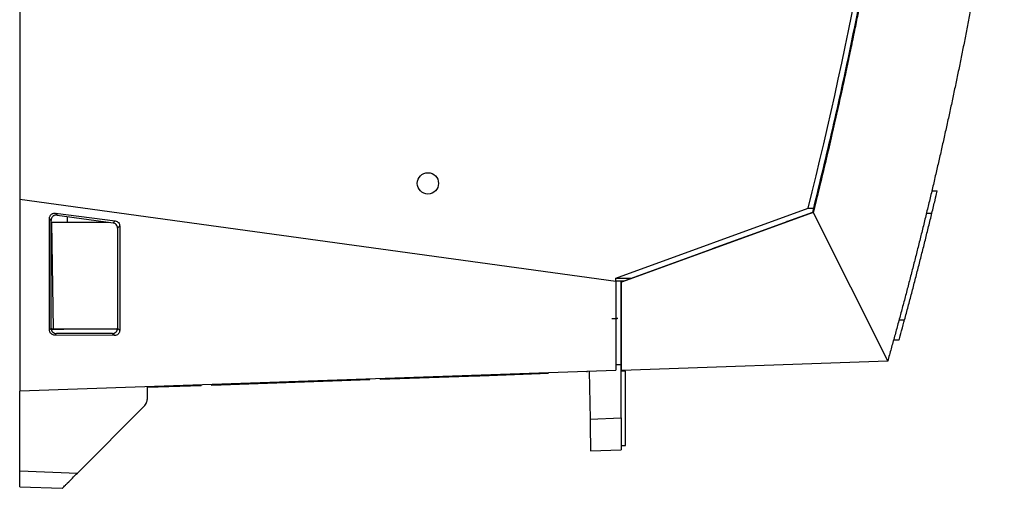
# Model space of a CAD drawing. Extents: x 51 to 741, y 25 to 594.
# Tile 1 of 77: x 51 to 143, y 226 to 270. Entities that reach past the tile are written whole.
import ezdxf

# ---------------------------------------------------------------- set-up
doc = ezdxf.new("R2010")
doc.units = 0
doc.layers.get('0').update_dxf_attribs({"linetype": 'CONTINUOUS'})

msp = doc.modelspace()

# ---------------------------------------------------------------- linework, layer by layer
at = {"color": 7, "linetype": 'Continuous'}
for p, q in [((50.659, 415.46), (50.659, 253.471)), ((50.659, 253.471), (106.659, 245.78)), ((50.659, 253.471), (50.659, 235.458)), ((136.352, 254.272), (136.864, 254.263)), ((106.659, 246.062), (124.738, 252.642)), ((124.738, 252.642), (125.254, 252.642)), ((125.159, 252.263), (125.254, 252.642)), ((53.456, 241.206), (53.456, 251.664)), ((53.609, 251.487), (53.456, 251.664)), ((54.012, 252.161), (59.632, 251.433)), ((54.012, 252.161), (54.169, 251.98)), ((54.169, 251.98), (59.433, 251.257)), ((125.203, 252.22), (107.203, 245.669)), ((108.121, 246.062), (125.159, 252.263)), ((122.728, 251.378), (125.159, 252.263)), ((125.081, 252.176), (125.203, 252.22)), ((125.203, 252.22), (132.203, 238.263)), ((135.843, 252.151), (136.358, 252.152)), ((53.609, 241.357), (53.609, 251.487)), ((53.609, 251.315), (53.638, 251.315)), ((53.638, 251.315), (53.812, 241.275)), ((53.638, 251.315), (53.642, 251.315)), ((53.642, 251.315), (53.816, 241.275)), ((53.642, 251.315), (59.012, 251.315)), ((59.433, 251.257), (59.632, 251.433)), ((60.061, 250.942), (59.859, 250.763)), ((59.859, 250.763), (59.859, 241.36)), ((60.061, 250.942), (60.062, 241.159)), ((122.898, 251.381), (122.728, 251.378)), ((115.759, 248.842), (119.228, 250.104)), ((119.228, 250.129), (119.228, 250.046)), ((115.759, 248.783), (115.759, 248.847)), ((106.659, 245.78), (106.659, 246.062)), ((106.659, 246.062), (108.121, 246.062)), ((107.445, 245.816), (108.121, 246.062)), ((106.659, 245.816), (107.445, 245.816)), ((106.659, 245.78), (106.659, 237.416)), ((107.159, 245.712), (107.445, 245.816)), ((107.159, 237.933), (107.159, 245.712)), ((107.159, 245.61), (107.203, 245.612)), ((107.203, 237.39), (107.203, 245.669)), ((133.276, 242.151), (133.794, 242.152)), ((53.456, 241.206), (53.609, 241.357)), ((53.626, 241.275), (54.815, 241.275)), ((53.812, 241.275), (53.626, 241.275)), ((53.816, 241.275), (53.812, 241.275)), ((59.842, 241.275), (53.816, 241.275)), ((54.113, 240.86), (53.956, 240.706)), ((59.554, 240.663), (53.956, 240.706)), ((59.355, 240.86), (54.113, 240.86)), ((54.815, 241.275), (54.816, 241.275)), ((59.842, 241.275), (54.816, 241.275)), ((59.554, 240.663), (59.355, 240.86)), ((59.859, 241.36), (60.062, 241.159)), ((107.203, 241.25), (107.159, 241.25)), ((107.203, 240.359), (107.159, 240.359)), ((132.758, 240.254), (133.279, 240.263)), ((107.159, 239.035), (107.203, 239.037)), ((106.659, 237.933), (107.159, 237.933)), ((107.159, 232.931), (107.159, 237.933)), ((132.203, 238.263), (107.203, 237.39)), ((50.659, 235.46), (106.659, 237.416)), ((93.775, 236.861), (84.524, 236.538)), ((94.764, 237), (94.77, 236.896)), ((100.336, 237.091), (94.77, 236.896)), ((103.965, 237.217), (103.966, 237.322)), ((104.159, 237.328), (104.238, 232.829)), ((107.559, 237.333), (107.159, 237.333)), ((107.559, 233.833), (107.559, 237.333)), ((67.719, 235.951), (62.653, 235.775)), ((62.653, 234.735), (62.653, 235.879)), ((68.709, 235.986), (68.703, 236.09)), ((83.535, 236.504), (68.709, 235.986)), ((83.535, 236.504), (83.54, 236.608)), ((50.659, 227.946), (50.659, 235.458)), ((56.093, 227.756), (62.36, 234.028)), ((107.559, 230.333), (107.559, 233.833)), ((104.238, 232.829), (107.159, 232.931)), ((107.159, 230.333), (107.559, 230.333)), ((104.29, 229.833), (107.159, 229.933)), ((50.659, 227.946), (56.093, 227.756)), ((50.659, 226.46), (54.658, 226.321))]:
    msp.add_line(p, q, dxfattribs=at)
at = {"color": 8, "linetype": 'Continuous'}
for p, q in [((55.135, 251.315), (55.136, 251.847)), ((93.775, 236.861), (93.769, 236.966)), ((67.719, 235.951), (67.713, 236.056)), ((84.53, 236.643), (84.524, 236.538))]:
    msp.add_line(p, q, dxfattribs=at)
at = {"color": 7, "linetype": 'Continuous'}
msp.add_circle((89.009, 254.96), 1, dxfattribs=at)
msp.add_arc((-262.836, 349.523), 399.5, 345.96554, 0.20523, dxfattribs=at)
for points, knots in [([(125.254, 252.642), (125.861, 255.134), (127.082, 260.144), (128.738, 267.744), (130.226, 275.223), (131.461, 282.124), (132.499, 288.528), (133.412, 294.759), (134.22, 300.973), (135.02, 307.974), (135.768, 315.778), (136.417, 324.567), (136.867, 333.401), (137.136, 342.166), (137.153, 348.015), (137.161, 350.954)], [0, 0, 0, 0, 0.077486, 0.155823, 0.23501, 0.307916, 0.367633, 0.431037, 0.498206, 0.556976, 0.64395, 0.735064, 0.823249, 0.911203, 1, 1, 1, 1]), ([(143.16, 290.321), (143.092, 289.841), (142.955, 288.883), (142.744, 287.449), (142.529, 286.022), (142.31, 284.603), (142.087, 283.19), (141.859, 281.785), (141.628, 280.387), (141.393, 278.996), (141.154, 277.612), (140.911, 276.235), (140.664, 274.866), (140.414, 273.503), (140.16, 272.148), (139.903, 270.8), (139.642, 269.459), (139.378, 268.125), (139.111, 266.798), (138.84, 265.479), (138.566, 264.166), (138.29, 262.861), (138.01, 261.563), (137.727, 260.273), (137.441, 258.989), (137.153, 257.713), (136.862, 256.443), (136.568, 255.181), (136.271, 253.926), (135.972, 252.679), (135.67, 251.438), (135.366, 250.205), (135.06, 248.979), (134.751, 247.76), (134.44, 246.548), (134.126, 245.343), (133.811, 244.146), (133.493, 242.955), (133.174, 241.772), (132.852, 240.596), (132.529, 239.427), (132.311, 238.651), (132.203, 238.263)], [0, 0, 0, 0, 0.02734, 0.05456, 0.081661, 0.108641, 0.135501, 0.162241, 0.188861, 0.215361, 0.241741, 0.268001, 0.294142, 0.320162, 0.346062, 0.371842, 0.397502, 0.423042, 0.448462, 0.473762, 0.498942, 0.524002, 0.548942, 0.573762, 0.598462, 0.623042, 0.647502, 0.671842, 0.696062, 0.720162, 0.744141, 0.768001, 0.791741, 0.815361, 0.838861, 0.862241, 0.885501, 0.908641, 0.931661, 0.95456, 0.97734, 1, 1, 1, 1]), ([(129.634, 272.02), (129.543, 271.558), (129.351, 270.59), (129.042, 269.073), (128.7, 267.421), (128.323, 265.638), (127.907, 263.722), (127.453, 261.674), (126.956, 259.494), (126.416, 257.185), (125.83, 254.744), (125.416, 253.077), (125.203, 252.22)], [0, 0, 0, 0, 0.0695676, 0.1458984, 0.2289922, 0.318849, 0.4154685, 0.5188507, 0.6289953, 0.7459019, 0.8695702, 1, 1, 1, 1]), ([(50.659, 264.11), (50.659, 264.109), (50.659, 264.106), (50.659, 264.104), (50.659, 264.102), (50.659, 264.101), (50.659, 264.101), (50.659, 264.101)], [0, 0, 0, 0, 0.247378, 0.498348, 0.523291, 0.72929, 1, 1, 1, 1]), ([(136.358, 252.152), (136.463, 252.584), (136.566, 253.014), (136.731, 253.701), (136.791, 253.956), (136.852, 254.211), (136.864, 254.263), (136.864, 254.263)], [0, 0, 0, 0, 0.402843, 0.402843, 0.760281, 0.760281, 1, 1, 1, 1]), ([(53.456, 251.664), (53.459, 251.705), (53.464, 251.783), (53.514, 251.915), (53.596, 252.026), (53.705, 252.105), (53.803, 252.147), (53.907, 252.168), (53.977, 252.164), (54.012, 252.161)], [0, 0, 0, 0, 0.145982, 0.277996, 0.499358, 0.626997, 0.752803, 0.877045, 1, 1, 1, 1]), ([(54.169, 251.98), (54.134, 251.982), (54.063, 251.988), (53.959, 251.967), (53.861, 251.927), (53.775, 251.865), (53.703, 251.787), (53.65, 251.695), (53.615, 251.594), (53.611, 251.523), (53.609, 251.487)], [0, 0, 0, 0, 0.124982, 0.249476, 0.3734, 0.497654, 0.62196, 0.747246, 0.873115, 1, 1, 1, 1]), ([(133.794, 242.152), (133.906, 242.567), (134.13, 243.398), (134.46, 244.645), (134.787, 245.894), (135.109, 247.143), (135.428, 248.394), (135.742, 249.645), (136.053, 250.898), (136.256, 251.734), (136.358, 252.152)], [0, 0, 0, 0, 0.125002, 0.250002, 0.374999, 0.499995, 0.624992, 0.749991, 0.874993, 1, 1, 1, 1]), ([(59.859, 250.763), (59.853, 250.82), (59.842, 250.94), (59.746, 251.097), (59.605, 251.215), (59.489, 251.243), (59.433, 251.257)], [0, 0, 0, 0, 0.244312, 0.503086, 0.759988, 1, 1, 1, 1]), ([(59.632, 251.433), (59.691, 251.419), (59.807, 251.391), (59.946, 251.276), (60.042, 251.122), (60.055, 251.004), (60.061, 250.942)], [0, 0, 0, 0, 0.251771, 0.499482, 0.738615, 1, 1, 1, 1]), ([(106.295, 242.276), (106.361, 242.276), (106.492, 242.276), (106.658, 242.275), (106.774, 242.276), (106.789, 242.276), (106.796, 242.276)], [0, 0, 0, 0, 0.25001, 0.5, 0.74999, 1, 1, 1, 1]), ([(106.868, 242.278), (106.859, 242.278), (106.843, 242.278), (106.757, 242.278), (106.68, 242.278), (106.659, 242.278)], [0, 0, 0, 0, 0.4211296, 0.8422267, 1, 1, 1, 1]), ([(133.279, 240.263), (133.279, 240.263), (133.316, 240.396), (133.454, 240.899), (133.554, 241.265), (133.708, 241.832), (133.751, 241.991), (133.794, 242.152)], [0, 0, 0, 0, 0.407714, 0.407714, 0.838683, 0.838683, 1, 1, 1, 1]), ([(53.956, 240.706), (53.9, 240.711), (53.81, 240.72), (53.691, 240.778), (53.599, 240.85), (53.527, 240.943), (53.47, 241.062), (53.461, 241.151), (53.456, 241.206)], [0, 0, 0, 0, 0.21109, 0.345746, 0.499532, 0.655917, 0.791198, 1, 1, 1, 1]), ([(53.609, 241.357), (53.617, 241.292), (53.632, 241.161), (53.748, 240.997), (53.915, 240.883), (54.047, 240.868), (54.113, 240.86)], [0, 0, 0, 0, 0.249053, 0.498878, 0.749361, 1, 1, 1, 1]), ([(59.355, 240.86), (59.421, 240.868), (59.553, 240.883), (59.72, 240.998), (59.836, 241.164), (59.851, 241.294), (59.859, 241.36)], [0, 0, 0, 0, 0.250018, 0.500119, 0.75015, 1, 1, 1, 1]), ([(60.062, 241.159), (60.055, 241.097), (60.045, 241.001), (59.981, 240.884), (59.896, 240.781), (59.753, 240.684), (59.62, 240.67), (59.554, 240.663)], [0, 0, 0, 0, 0.236614, 0.365149, 0.500224, 0.749796, 1, 1, 1, 1]), ([(94.777, 236.896), (94.764, 236.896), (94.744, 236.895), (94.62, 236.891), (94.49, 236.886), (94.331, 236.881), (94.096, 236.873), (93.901, 236.866), (93.775, 236.861)], [0, 0, 0, 0, 0.239558, 0.369812, 0.500198, 0.63038, 0.760713, 1, 1, 1, 1]), ([(62.36, 234.028), (62.407, 234.08), (62.497, 234.184), (62.619, 234.419), (62.64, 234.61), (62.653, 234.735)], [0, 0, 0, 0, 0.268983, 0.525656, 1, 1, 1, 1]), ([(104.238, 232.829), (104.245, 232.435), (104.258, 231.651), (104.275, 230.672), (104.285, 230.123), (104.289, 229.872), (104.29, 229.846), (104.29, 229.833)], [0, 0, 0, 0, 0.250767, 0.499229, 0.734743, 0.86378, 1, 1, 1, 1]), ([(107.159, 232.931), (107.159, 232.554), (107.159, 231.974), (107.159, 231.276), (107.159, 230.795), (107.159, 230.409), (107.159, 230.035), (107.159, 229.973), (107.159, 229.933)], [0, 0, 0, 0, 0.239514, 0.368398, 0.5, 0.631602, 0.760486, 1, 1, 1, 1]), ([(50.659, 226.46), (50.659, 226.482), (50.659, 226.527), (50.659, 226.869), (50.659, 227.36), (50.659, 227.751), (50.659, 227.946)], [0, 0, 0, 0, 0.249724, 0.499537, 0.749402, 1, 1, 1, 1]), ([(54.658, 226.321), (54.666, 226.328), (54.681, 226.344), (54.797, 226.46), (54.957, 226.62), (55.217, 226.881), (55.599, 227.263), (55.928, 227.592), (56.093, 227.756)], [0, 0, 0, 0, 0.125462, 0.250788, 0.375894, 0.500953, 0.750256, 1, 1, 1, 1])]:
    msp.add_open_spline(points, degree=3, knots=knots, dxfattribs=at)

doc.saveas('drawing.dxf')
